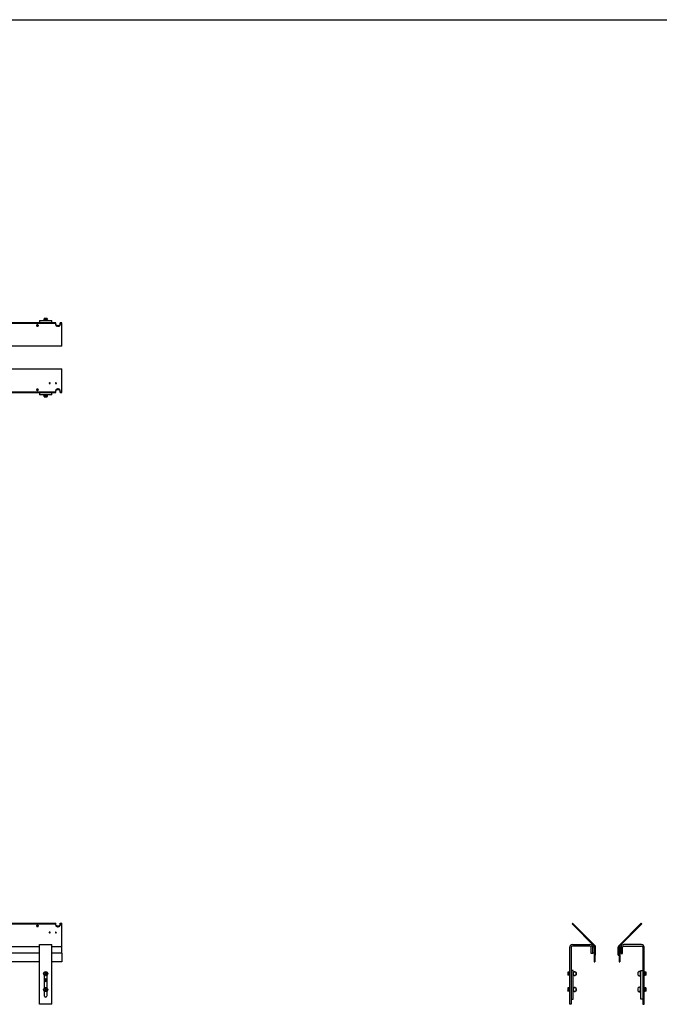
# Model space of a CAD drawing. Header units: inches. Extents: x 0 to 242, y 0 to 187.
# Tile 2 of 2: x 86 to 164, y 67 to 187. Entities that reach past the tile are written whole.
import ezdxf

# ---------------------------------------------------------------- set-up
doc = ezdxf.new("R2010")
doc.units = ezdxf.units.IN
doc.header["$LTSCALE"] = 13.31
doc.header["$MEASUREMENT"] = 0
doc.layers.get('0').update_dxf_attribs({"linetype": 'CONTINUOUS'})
for name, color, linetype in [('300697M_BL13', 7, 'CONTINUOUS'), ('300697M_BL2', 7, 'CONTINUOUS'), ('300746_BL0', 7, 'CONTINUOUS'), ('300746_BL26', 7, 'CONTINUOUS'), ('300861M_BL1', 7, 'CONTINUOUS'), ('300861M_BL27', 7, 'CONTINUOUS'), ('301274_BL19', 7, 'CONTINUOUS'), ('301274_BL6', 7, 'CONTINUOUS'), ('301279_BL21', 7, 'CONTINUOUS'), ('301279_BL23', 7, 'CONTINUOUS'), ('639971M_BL20', 7, 'CONTINUOUS'), ('639971M_BL22', 7, 'CONTINUOUS'), ('639971M_BL24', 7, 'CONTINUOUS'), ('920684M_BL12', 7, 'CONTINUOUS'), ('920684M_BL25', 7, 'CONTINUOUS'), ('920684M_BL9', 7, 'CONTINUOUS')]:
    doc.layers.add(name, color=color, linetype=linetype)

# ---------------------------------------------------------------- blocks, each defined once
blk = doc.blocks.new('300746_BL0', base_point=(99.43, 72.76))
at = {"layer": '300746_BL0', "color": 7, "linetype": 'CONTINUOUS'}
for p, q in [((155.91, 73.67), (155.91, 71.86)), ((155.91, 73.67), (155.97, 73.67)), ((155.97, 73.67), (155.97, 71.86)), ((90.88, 72.92), (90.88, 71.86)), ((88.13, 71.86), (79.63, 71.86)), ((90.88, 71.86), (89.63, 71.86)), ((155.91, 71.86), (155.97, 71.86))]:
    blk.add_line(p, q, dxfattribs=at)
blk = doc.blocks.new('300861M_BL1', base_point=(99.4, 73.29))
at = {"layer": '300861M_BL1', "color": 7, "linetype": 'CONTINUOUS'}
for p, q in [((88.13, 73.67), (79.63, 73.67)), ((90.88, 73.67), (89.63, 73.67)), ((90.88, 72.92), (90.88, 73.67)), ((155.72, 72.92), (155.72, 73.67)), ((155.72, 73.67), (155.91, 73.67)), ((155.91, 73.67), (155.91, 72.92)), ((88.13, 72.92), (79.63, 72.92)), ((90.88, 72.92), (89.63, 72.92)), ((155.91, 72.92), (155.72, 72.92))]:
    blk.add_line(p, q, dxfattribs=at)
blk = doc.blocks.new('300697M_BL2', base_point=(99.48, 108.49))
at = {"layer": '300697M_BL2', "color": 7, "linetype": 'CONTINUOUS'}
for p, q in [((42.88, 144.31), (90.88, 144.31)), ((90.88, 141.44), (90.88, 144.31)), ((43.65, 141.51), (90.12, 141.51)), ((43.65, 141.44), (90.12, 141.44)), ((90.12, 141.44), (90.12, 141.69)), ((90.65, 141.44), (90.65, 141.69)), ((90.65, 141.51), (90.88, 141.51)), ((90.65, 141.44), (90.88, 141.44)), ((43.65, 76.58), (90.12, 76.58)), ((43.65, 76.51), (90.12, 76.51)), ((90.12, 76.33), (90.12, 76.58)), ((90.65, 76.58), (90.88, 76.58)), ((90.65, 76.33), (90.65, 76.58)), ((90.65, 76.51), (90.88, 76.51)), ((90.88, 73.67), (90.88, 76.58)), ((153.27, 76.58), (153.2, 76.51)), ((155.95, 73.75), (153.2, 76.51)), ((156.02, 73.83), (153.27, 76.58)), ((89.33, 75.46), (89.33, 75.46)), ((90.08, 75.46), (90.08, 75.46)), ((155.97, 72.67), (155.97, 73.71)), ((156.07, 72.67), (156.07, 73.71)), ((156.07, 72.67), (155.97, 72.67))]:
    blk.add_line(p, q, dxfattribs=at)
for centre, radius, start, end in [((89.38, 142.46), 0.0824, 95.4592, 100.7332), ((89.38, 142.46), 0.0822, 96.1387, 101.2943), ((89.38, 142.46), 0.0817, 90.022, 96.1649), ((89.38, 142.61), 0.0824, 259.2668, 264.5408), ((89.38, 142.61), 0.0822, 258.7057, 263.8613), ((89.38, 142.61), 0.0817, 263.8351, 269.978), ((89.38, 142.53), 0.0817, 83.8351, 89.978), ((90.13, 142.46), 0.0824, 95.4592, 100.7332), ((90.13, 142.46), 0.0822, 96.1387, 101.2943), ((90.13, 142.46), 0.0817, 90.022, 96.1649), ((90.13, 142.61), 0.0824, 259.2668, 264.5408), ((90.13, 142.61), 0.0822, 258.7057, 263.8613), ((90.13, 142.61), 0.0817, 263.8351, 269.978), ((90.13, 142.53), 0.0817, 83.8351, 89.978), ((89.38, 75.49), 0.0817, 263.8351, 269.978), ((89.38, 75.41), 0.0817, 83.8351, 89.978), ((89.38, 75.56), 0.0817, 270.022, 276.1649), ((89.38, 75.4), 0.0824, 79.2668, 84.5408), ((89.38, 75.4), 0.0822, 78.7057, 83.8613), ((89.38, 75.56), 0.0824, 275.4592, 280.7332), ((89.38, 75.56), 0.0822, 276.1387, 281.2943), ((90.13, 75.49), 0.0817, 263.8351, 269.978), ((90.13, 75.41), 0.0817, 83.8351, 89.978), ((90.13, 75.56), 0.0817, 270.022, 276.1649), ((90.13, 75.4), 0.0824, 79.2668, 84.5408), ((90.13, 75.4), 0.0822, 78.7057, 83.8613), ((90.13, 75.56), 0.0824, 275.4592, 280.7332), ((90.13, 75.56), 0.0822, 276.1387, 281.2943), ((155.91, 73.71), 0.063, 0, 45), ((155.91, 73.71), 0.168, 0, 45)]:
    blk.add_arc(centre, radius, start, end, dxfattribs=at)
for points, knots in [([(89.33, 142.59), (89.33, 142.59), (89.33, 142.58), (89.32, 142.58), (89.32, 142.57)], [0, 0, 0, 0, 0.264449, 1, 1, 1, 1]), ([(89.32, 142.57), (89.32, 142.57), (89.33, 142.56), (89.33, 142.55), (89.33, 142.55)], [0, 0, 0, 0, 0.738549, 1, 1, 1, 1]), ([(89.32, 142.57), (89.32, 142.57), (89.33, 142.56), (89.33, 142.55), (89.33, 142.55)], [0, 0, 0, 0, 0.738541, 1, 1, 1, 1]), ([(89.35, 142.61), (89.35, 142.61), (89.34, 142.6), (89.34, 142.6), (89.33, 142.59)], [0, 0, 0, 0, 0.267095, 1, 1, 1, 1]), ([(89.38, 142.61), (89.38, 142.61), (89.36, 142.61), (89.34, 142.6), (89.33, 142.59)], [0, 0, 0, 0, 0.272453, 1, 1, 1, 1]), ([(89.33, 142.55), (89.33, 142.55), (89.34, 142.54), (89.34, 142.54), (89.35, 142.54)], [0, 0, 0, 0, 0.234557, 1, 1, 1, 1]), ([(89.33, 142.55), (89.33, 142.55), (89.34, 142.54), (89.34, 142.54), (89.35, 142.54)], [0, 0, 0, 0, 0.234567, 1, 1, 1, 1]), ([(89.38, 142.61), (89.38, 142.61), (89.37, 142.61), (89.36, 142.61), (89.35, 142.61)], [0, 0, 0, 0, 0.254134, 1, 1, 1, 1]), ([(89.35, 142.54), (89.35, 142.54), (89.36, 142.53), (89.36, 142.53), (89.37, 142.53)], [0, 0, 0, 0, 0.243064, 1, 1, 1, 1]), ([(89.35, 142.54), (89.35, 142.54), (89.36, 142.53), (89.36, 142.53), (89.37, 142.53)], [0, 0, 0, 0, 0.242917, 1, 1, 1, 1]), ([(89.38, 142.54), (89.39, 142.54), (89.4, 142.54), (89.41, 142.53), (89.41, 142.53)], [0, 0, 0, 0, 0.754387, 1, 1, 1, 1]), ([(89.38, 142.53), (89.39, 142.53), (89.4, 142.53), (89.41, 142.53), (89.41, 142.53)], [0, 0, 0, 0, 0.254134, 1, 1, 1, 1]), ([(89.38, 142.53), (89.39, 142.53), (89.4, 142.53), (89.41, 142.53), (89.41, 142.53)], [0, 0, 0, 0, 0.254159, 1, 1, 1, 1]), ([(89.42, 142.6), (89.41, 142.61), (89.41, 142.61), (89.4, 142.61), (89.39, 142.61)], [0, 0, 0, 0, 0.24192, 1, 1, 1, 1]), ([(89.44, 142.58), (89.44, 142.59), (89.42, 142.6), (89.4, 142.61), (89.39, 142.61)], [0, 0, 0, 0, 0.454782, 1, 1, 1, 1]), ([(89.44, 142.59), (89.43, 142.59), (89.43, 142.6), (89.42, 142.6), (89.42, 142.6)], [0, 0, 0, 0, 0.234557, 1, 1, 1, 1]), ([(89.43, 142.55), (89.43, 142.55), (89.44, 142.55), (89.44, 142.56), (89.44, 142.56)], [0, 0, 0, 0, 0.25974, 1, 1, 1, 1]), ([(89.43, 142.55), (89.43, 142.55), (89.44, 142.55), (89.44, 142.56), (89.44, 142.56)], [0, 0, 0, 0, 0.259859, 1, 1, 1, 1]), ([(90.08, 142.59), (90.08, 142.59), (90.08, 142.58), (90.07, 142.58), (90.07, 142.57)], [0, 0, 0, 0, 0.264449, 1, 1, 1, 1]), ([(90.07, 142.57), (90.07, 142.57), (90.08, 142.56), (90.08, 142.55), (90.08, 142.55)], [0, 0, 0, 0, 0.738549, 1, 1, 1, 1]), ([(90.07, 142.57), (90.07, 142.57), (90.08, 142.56), (90.08, 142.55), (90.08, 142.55)], [0, 0, 0, 0, 0.738541, 1, 1, 1, 1]), ([(90.1, 142.61), (90.1, 142.61), (90.09, 142.6), (90.09, 142.6), (90.08, 142.59)], [0, 0, 0, 0, 0.267095, 1, 1, 1, 1]), ([(90.13, 142.61), (90.13, 142.61), (90.11, 142.61), (90.09, 142.6), (90.08, 142.59)], [0, 0, 0, 0, 0.272453, 1, 1, 1, 1]), ([(90.08, 142.55), (90.08, 142.55), (90.09, 142.54), (90.09, 142.54), (90.1, 142.54)], [0, 0, 0, 0, 0.234557, 1, 1, 1, 1]), ([(90.08, 142.55), (90.08, 142.55), (90.09, 142.54), (90.09, 142.54), (90.1, 142.54)], [0, 0, 0, 0, 0.234567, 1, 1, 1, 1]), ([(90.13, 142.61), (90.13, 142.61), (90.12, 142.61), (90.11, 142.61), (90.1, 142.61)], [0, 0, 0, 0, 0.254134, 1, 1, 1, 1]), ([(90.1, 142.54), (90.1, 142.54), (90.11, 142.53), (90.11, 142.53), (90.12, 142.53)], [0, 0, 0, 0, 0.243064, 1, 1, 1, 1]), ([(90.1, 142.54), (90.1, 142.54), (90.11, 142.53), (90.11, 142.53), (90.12, 142.53)], [0, 0, 0, 0, 0.242917, 1, 1, 1, 1]), ([(90.13, 142.54), (90.14, 142.54), (90.15, 142.54), (90.16, 142.53), (90.16, 142.53)], [0, 0, 0, 0, 0.754387, 1, 1, 1, 1]), ([(90.13, 142.53), (90.14, 142.53), (90.15, 142.53), (90.16, 142.53), (90.16, 142.53)], [0, 0, 0, 0, 0.254134, 1, 1, 1, 1]), ([(90.13, 142.53), (90.14, 142.53), (90.15, 142.53), (90.16, 142.53), (90.16, 142.53)], [0, 0, 0, 0, 0.254159, 1, 1, 1, 1]), ([(90.17, 142.6), (90.16, 142.61), (90.16, 142.61), (90.15, 142.61), (90.14, 142.61)], [0, 0, 0, 0, 0.24192, 1, 1, 1, 1]), ([(90.19, 142.58), (90.19, 142.59), (90.17, 142.6), (90.15, 142.61), (90.14, 142.61)], [0, 0, 0, 0, 0.454782, 1, 1, 1, 1]), ([(90.19, 142.59), (90.18, 142.59), (90.18, 142.6), (90.17, 142.6), (90.17, 142.6)], [0, 0, 0, 0, 0.234557, 1, 1, 1, 1]), ([(90.18, 142.55), (90.18, 142.55), (90.19, 142.55), (90.19, 142.56), (90.19, 142.56)], [0, 0, 0, 0, 0.25974, 1, 1, 1, 1]), ([(90.18, 142.55), (90.18, 142.55), (90.19, 142.55), (90.19, 142.56), (90.19, 142.56)], [0, 0, 0, 0, 0.259859, 1, 1, 1, 1]), ([(87.99, 141.77), (87.99, 141.78), (87.99, 141.81), (87.96, 141.83), (87.92, 141.85), (87.88, 141.85), (87.84, 141.85), (87.8, 141.83), (87.78, 141.81), (87.77, 141.78), (87.77, 141.77)], [0, 0, 0, 0, 0.104731, 0.222374, 0.356012, 0.499976, 0.643941, 0.77759, 0.895261, 1, 1, 1, 1]), ([(87.77, 141.77), (87.77, 141.76), (87.78, 141.74), (87.8, 141.72), (87.84, 141.7), (87.87, 141.7), (87.88, 141.7)], [0, 0, 0, 0, 0.20954, 0.444817, 0.712035, 1, 1, 1, 1]), ([(87.79, 141.74), (87.79, 141.74), (87.82, 141.77), (87.85, 141.78), (87.88, 141.78)], [0, 0, 0, 0, 0.225994, 1, 1, 1, 1]), ([(87.88, 141.78), (87.89, 141.78), (87.93, 141.78), (87.96, 141.76), (87.98, 141.74)], [0, 0, 0, 0, 0.274558, 1, 1, 1, 1]), ([(87.88, 141.7), (87.9, 141.7), (87.92, 141.7), (87.96, 141.72), (87.99, 141.74), (87.99, 141.76), (87.99, 141.77)], [0, 0, 0, 0, 0.287893, 0.555248, 0.7906, 1, 1, 1, 1]), ([(90.65, 141.69), (90.65, 141.71), (90.63, 141.77), (90.57, 141.83), (90.48, 141.87), (90.38, 141.88), (90.28, 141.87), (90.2, 141.83), (90.13, 141.77), (90.12, 141.71), (90.12, 141.69)], [0, 0, 0, 0, 0.104739, 0.222328, 0.355998, 0.499981, 0.643964, 0.777646, 0.895254, 1, 1, 1, 1]), ([(90.12, 141.61), (90.12, 141.63), (90.13, 141.67), (90.15, 141.7), (90.16, 141.72)], [0, 0, 0, 0, 0.481288, 1, 1, 1, 1]), ([(90.16, 141.72), (90.16, 141.72), (90.18, 141.73), (90.19, 141.74), (90.2, 141.75)], [0, 0, 0, 0, 0.243817, 1, 1, 1, 1]), ([(90.2, 141.75), (90.22, 141.76), (90.28, 141.79), (90.38, 141.81), (90.48, 141.79), (90.54, 141.77), (90.57, 141.75)], [0, 0, 0, 0, 0.240574, 0.499708, 0.758998, 1, 1, 1, 1]), ([(90.57, 141.75), (90.59, 141.73), (90.62, 141.71), (90.64, 141.67), (90.64, 141.65)], [0, 0, 0, 0, 0.524195, 1, 1, 1, 1]), ([(87.88, 76.32), (87.87, 76.32), (87.84, 76.31), (87.81, 76.3), (87.78, 76.27), (87.77, 76.25), (87.77, 76.24)], [0, 0, 0, 0, 0.287893, 0.555248, 0.7906, 1, 1, 1, 1]), ([(87.77, 76.24), (87.77, 76.23), (87.78, 76.21), (87.8, 76.18), (87.84, 76.17), (87.88, 76.16), (87.92, 76.17), (87.96, 76.18), (87.99, 76.21), (87.99, 76.23), (87.99, 76.24)], [0, 0, 0, 0, 0.104731, 0.222374, 0.356012, 0.499976, 0.643941, 0.77759, 0.895261, 1, 1, 1, 1]), ([(87.88, 76.24), (87.87, 76.24), (87.84, 76.24), (87.8, 76.26), (87.79, 76.28)], [0, 0, 0, 0, 0.274558, 1, 1, 1, 1]), ([(87.99, 76.24), (87.99, 76.25), (87.99, 76.27), (87.96, 76.3), (87.92, 76.31), (87.9, 76.32), (87.88, 76.32)], [0, 0, 0, 0, 0.20954, 0.444817, 0.712035, 1, 1, 1, 1]), ([(87.98, 76.28), (87.97, 76.27), (87.95, 76.25), (87.91, 76.24), (87.88, 76.24)], [0, 0, 0, 0, 0.225994, 1, 1, 1, 1]), ([(90.2, 76.27), (90.18, 76.28), (90.15, 76.31), (90.13, 76.35), (90.12, 76.36)], [0, 0, 0, 0, 0.524195, 1, 1, 1, 1]), ([(90.12, 76.33), (90.12, 76.3), (90.13, 76.25), (90.2, 76.19), (90.28, 76.15), (90.38, 76.14), (90.48, 76.15), (90.57, 76.19), (90.63, 76.25), (90.65, 76.3), (90.65, 76.33)], [0, 0, 0, 0, 0.104739, 0.222328, 0.355998, 0.499981, 0.643964, 0.777646, 0.895254, 1, 1, 1, 1]), ([(90.57, 76.27), (90.54, 76.25), (90.48, 76.22), (90.38, 76.21), (90.28, 76.22), (90.22, 76.25), (90.2, 76.27)], [0, 0, 0, 0, 0.240574, 0.499708, 0.758998, 1, 1, 1, 1]), ([(90.6, 76.3), (90.6, 76.29), (90.59, 76.28), (90.58, 76.28), (90.57, 76.27)], [0, 0, 0, 0, 0.243817, 1, 1, 1, 1]), ([(90.65, 76.4), (90.65, 76.38), (90.64, 76.34), (90.62, 76.31), (90.6, 76.3)], [0, 0, 0, 0, 0.481288, 1, 1, 1, 1]), ([(89.33, 75.47), (89.33, 75.47), (89.33, 75.46), (89.33, 75.46), (89.33, 75.46)], [0, 0, 0, 0, 0.25974, 1, 1, 1, 1]), ([(89.33, 75.43), (89.33, 75.43), (89.34, 75.42), (89.34, 75.41), (89.35, 75.41)], [0, 0, 0, 0, 0.234557, 1, 1, 1, 1]), ([(89.33, 75.43), (89.33, 75.43), (89.34, 75.41), (89.36, 75.4), (89.37, 75.4)], [0, 0, 0, 0, 0.454782, 1, 1, 1, 1]), ([(89.38, 75.49), (89.38, 75.49), (89.37, 75.49), (89.36, 75.48), (89.35, 75.48)], [0, 0, 0, 0, 0.254134, 1, 1, 1, 1]), ([(89.38, 75.49), (89.38, 75.49), (89.37, 75.49), (89.36, 75.48), (89.35, 75.48)], [0, 0, 0, 0, 0.254159, 1, 1, 1, 1]), ([(89.35, 75.41), (89.35, 75.41), (89.36, 75.41), (89.37, 75.4), (89.37, 75.4)], [0, 0, 0, 0, 0.24192, 1, 1, 1, 1]), ([(89.38, 75.48), (89.38, 75.48), (89.37, 75.48), (89.36, 75.48), (89.36, 75.48)], [0, 0, 0, 0, 0.754414, 1, 1, 1, 1]), ([(89.38, 75.4), (89.39, 75.4), (89.41, 75.41), (89.43, 75.41), (89.43, 75.42)], [0, 0, 0, 0, 0.272453, 1, 1, 1, 1]), ([(89.38, 75.4), (89.39, 75.4), (89.4, 75.4), (89.41, 75.41), (89.41, 75.41)], [0, 0, 0, 0, 0.254134, 1, 1, 1, 1]), ([(89.42, 75.48), (89.41, 75.48), (89.41, 75.48), (89.4, 75.48), (89.4, 75.49)], [0, 0, 0, 0, 0.243064, 1, 1, 1, 1]), ([(89.42, 75.48), (89.41, 75.48), (89.41, 75.48), (89.4, 75.48), (89.4, 75.49)], [0, 0, 0, 0, 0.242917, 1, 1, 1, 1]), ([(89.41, 75.41), (89.41, 75.41), (89.42, 75.41), (89.43, 75.42), (89.43, 75.42)], [0, 0, 0, 0, 0.267095, 1, 1, 1, 1]), ([(89.44, 75.46), (89.43, 75.47), (89.43, 75.47), (89.42, 75.48), (89.42, 75.48)], [0, 0, 0, 0, 0.234557, 1, 1, 1, 1]), ([(89.44, 75.46), (89.43, 75.47), (89.43, 75.47), (89.42, 75.48), (89.42, 75.48)], [0, 0, 0, 0, 0.234567, 1, 1, 1, 1]), ([(89.43, 75.42), (89.43, 75.43), (89.44, 75.43), (89.44, 75.44), (89.44, 75.45)], [0, 0, 0, 0, 0.264449, 1, 1, 1, 1]), ([(89.44, 75.45), (89.44, 75.45), (89.44, 75.46), (89.44, 75.46), (89.44, 75.46)], [0, 0, 0, 0, 0.738549, 1, 1, 1, 1]), ([(89.44, 75.45), (89.44, 75.45), (89.44, 75.46), (89.44, 75.46), (89.44, 75.46)], [0, 0, 0, 0, 0.738541, 1, 1, 1, 1]), ([(90.08, 75.47), (90.08, 75.47), (90.08, 75.46), (90.08, 75.46), (90.08, 75.46)], [0, 0, 0, 0, 0.25974, 1, 1, 1, 1]), ([(90.08, 75.43), (90.08, 75.43), (90.09, 75.42), (90.09, 75.41), (90.1, 75.41)], [0, 0, 0, 0, 0.234557, 1, 1, 1, 1]), ([(90.08, 75.43), (90.08, 75.43), (90.09, 75.41), (90.11, 75.4), (90.12, 75.4)], [0, 0, 0, 0, 0.454782, 1, 1, 1, 1]), ([(90.13, 75.49), (90.13, 75.49), (90.12, 75.49), (90.11, 75.48), (90.1, 75.48)], [0, 0, 0, 0, 0.254134, 1, 1, 1, 1]), ([(90.13, 75.49), (90.13, 75.49), (90.12, 75.49), (90.11, 75.48), (90.1, 75.48)], [0, 0, 0, 0, 0.254159, 1, 1, 1, 1]), ([(90.1, 75.41), (90.1, 75.41), (90.11, 75.41), (90.12, 75.4), (90.12, 75.4)], [0, 0, 0, 0, 0.24192, 1, 1, 1, 1]), ([(90.13, 75.48), (90.13, 75.48), (90.12, 75.48), (90.11, 75.48), (90.11, 75.48)], [0, 0, 0, 0, 0.754414, 1, 1, 1, 1]), ([(90.13, 75.4), (90.14, 75.4), (90.16, 75.41), (90.18, 75.41), (90.18, 75.42)], [0, 0, 0, 0, 0.272453, 1, 1, 1, 1]), ([(90.13, 75.4), (90.14, 75.4), (90.15, 75.4), (90.16, 75.41), (90.16, 75.41)], [0, 0, 0, 0, 0.254134, 1, 1, 1, 1]), ([(90.17, 75.48), (90.16, 75.48), (90.16, 75.48), (90.15, 75.48), (90.15, 75.49)], [0, 0, 0, 0, 0.243064, 1, 1, 1, 1]), ([(90.17, 75.48), (90.16, 75.48), (90.16, 75.48), (90.15, 75.48), (90.15, 75.49)], [0, 0, 0, 0, 0.242917, 1, 1, 1, 1]), ([(90.16, 75.41), (90.16, 75.41), (90.17, 75.41), (90.18, 75.42), (90.18, 75.42)], [0, 0, 0, 0, 0.267095, 1, 1, 1, 1]), ([(90.19, 75.46), (90.18, 75.47), (90.18, 75.47), (90.17, 75.48), (90.17, 75.48)], [0, 0, 0, 0, 0.234557, 1, 1, 1, 1]), ([(90.19, 75.46), (90.18, 75.47), (90.18, 75.47), (90.17, 75.48), (90.17, 75.48)], [0, 0, 0, 0, 0.234567, 1, 1, 1, 1]), ([(90.18, 75.42), (90.18, 75.43), (90.19, 75.43), (90.19, 75.44), (90.19, 75.45)], [0, 0, 0, 0, 0.264449, 1, 1, 1, 1]), ([(90.19, 75.45), (90.19, 75.45), (90.19, 75.46), (90.19, 75.46), (90.19, 75.46)], [0, 0, 0, 0, 0.738549, 1, 1, 1, 1]), ([(90.19, 75.45), (90.19, 75.45), (90.19, 75.46), (90.19, 75.46), (90.19, 75.46)], [0, 0, 0, 0, 0.738541, 1, 1, 1, 1])]:
    blk.add_open_spline(points, degree=3, knots=knots, dxfattribs=at)
for points in [[(89.36, 142.53), (89.36, 142.53), (89.36, 142.54), (89.37, 142.54)], [(89.36, 142.53), (89.36, 142.53), (89.36, 142.54), (89.37, 142.54)], [(89.41, 142.53), (89.42, 142.54), (89.42, 142.54), (89.42, 142.54)], [(89.41, 142.53), (89.42, 142.54), (89.42, 142.54), (89.42, 142.54)], [(89.41, 142.53), (89.41, 142.53), (89.41, 142.53), (89.41, 142.53)], [(89.42, 142.54), (89.43, 142.54), (89.43, 142.54), (89.43, 142.55)], [(89.42, 142.54), (89.43, 142.54), (89.43, 142.54), (89.43, 142.55)], [(89.44, 142.58), (89.44, 142.58), (89.44, 142.59), (89.44, 142.59)], [(89.44, 142.57), (89.44, 142.57), (89.44, 142.58), (89.44, 142.58)], [(89.44, 142.57), (89.44, 142.57), (89.44, 142.58), (89.44, 142.58)], [(89.44, 142.56), (89.44, 142.56), (89.44, 142.57), (89.44, 142.57)], [(90.11, 142.53), (90.11, 142.53), (90.11, 142.54), (90.12, 142.54)], [(90.11, 142.53), (90.11, 142.53), (90.11, 142.54), (90.12, 142.54)], [(90.16, 142.53), (90.17, 142.54), (90.17, 142.54), (90.17, 142.54)], [(90.16, 142.53), (90.17, 142.54), (90.17, 142.54), (90.17, 142.54)], [(90.16, 142.53), (90.16, 142.53), (90.16, 142.53), (90.16, 142.53)], [(90.17, 142.54), (90.18, 142.54), (90.18, 142.54), (90.18, 142.55)], [(90.17, 142.54), (90.18, 142.54), (90.18, 142.54), (90.18, 142.55)], [(90.19, 142.58), (90.19, 142.58), (90.19, 142.59), (90.19, 142.59)], [(90.19, 142.57), (90.19, 142.57), (90.19, 142.58), (90.19, 142.58)], [(90.19, 142.57), (90.19, 142.57), (90.19, 142.58), (90.19, 142.58)], [(90.19, 142.56), (90.19, 142.56), (90.19, 142.57), (90.19, 142.57)], [(89.33, 75.46), (89.32, 75.45), (89.32, 75.45), (89.32, 75.45)], [(89.32, 75.45), (89.32, 75.44), (89.32, 75.44), (89.33, 75.43)], [(89.32, 75.45), (89.32, 75.44), (89.32, 75.44), (89.33, 75.43)], [(89.34, 75.47), (89.34, 75.47), (89.34, 75.47), (89.33, 75.47)], [(89.34, 75.47), (89.34, 75.47), (89.33, 75.47), (89.33, 75.47)], [(89.33, 75.43), (89.33, 75.43), (89.33, 75.43), (89.33, 75.43)], [(89.35, 75.48), (89.35, 75.48), (89.34, 75.48), (89.34, 75.47)], [(89.35, 75.48), (89.35, 75.48), (89.34, 75.48), (89.34, 75.47)], [(89.36, 75.48), (89.36, 75.48), (89.36, 75.48), (89.36, 75.48)], [(89.41, 75.48), (89.41, 75.48), (89.4, 75.48), (89.4, 75.48)], [(89.41, 75.48), (89.41, 75.48), (89.4, 75.48), (89.4, 75.48)], [(90.08, 75.46), (90.07, 75.45), (90.07, 75.45), (90.07, 75.45)], [(90.07, 75.45), (90.07, 75.44), (90.07, 75.44), (90.08, 75.43)], [(90.07, 75.45), (90.07, 75.44), (90.07, 75.44), (90.08, 75.43)], [(90.09, 75.47), (90.09, 75.47), (90.09, 75.47), (90.08, 75.47)], [(90.09, 75.47), (90.09, 75.47), (90.08, 75.47), (90.08, 75.47)], [(90.08, 75.43), (90.08, 75.43), (90.08, 75.43), (90.08, 75.43)], [(90.1, 75.48), (90.1, 75.48), (90.09, 75.48), (90.09, 75.47)], [(90.1, 75.48), (90.1, 75.48), (90.09, 75.48), (90.09, 75.47)], [(90.11, 75.48), (90.11, 75.48), (90.11, 75.48), (90.11, 75.48)], [(90.16, 75.48), (90.16, 75.48), (90.15, 75.48), (90.15, 75.48)], [(90.16, 75.48), (90.16, 75.48), (90.15, 75.48), (90.15, 75.48)]]:
    blk.add_open_spline(points, degree=3, dxfattribs=at)
blk = doc.blocks.new('301274_BL6', base_point=(121.93, 104.05))
at = {"layer": '301274_BL6', "color": 7, "linetype": 'CONTINUOUS'}
for p, q in [((88.13, 141.44), (88.13, 141.15)), ((89.63, 141.15), (88.13, 141.15)), ((89.63, 141.15), (89.63, 141.44)), ((88.13, 73.97), (89.63, 73.97)), ((88.13, 66.67), (88.13, 73.97)), ((89.63, 66.67), (89.63, 73.97)), ((152.92, 66.67), (152.92, 73.63)), ((153.09, 73.63), (153.09, 66.67)), ((153.25, 73.97), (155.38, 73.97)), ((155.38, 73.79), (153.25, 73.79)), ((155.54, 72.88), (155.54, 73.63)), ((155.72, 72.88), (155.54, 72.88)), ((155.72, 72.92), (155.72, 72.88)), ((88.76, 68.69), (88.76, 70.18)), ((89.01, 70.18), (89.01, 68.69)), ((88.76, 67.67), (88.76, 68.25)), ((89.01, 68.25), (89.01, 67.67)), ((89.63, 66.67), (88.13, 66.67)), ((153.09, 66.67), (152.92, 66.67))]:
    blk.add_line(p, q, dxfattribs=at)
for centre, radius, start, end in [((153.25, 73.63), 0.34, 90, 180), ((153.25, 73.63), 0.161, 90, 180), ((155.38, 73.63), 0.34, 12.9204, 90), ((155.38, 73.63), 0.161, 0, 90), ((88.88, 67.67), 0.125, 180, 360)]:
    blk.add_arc(centre, radius, start, end, dxfattribs=at)
blk = doc.blocks.new('920684M_BL9', base_point=(125.44, 109.35))
at = {"layer": '920684M_BL9', "color": 7, "linetype": 'CONTINUOUS'}
for p, q in [((88.71, 150.48), (88.69, 150.46)), ((89.08, 150.46), (88.69, 150.46)), ((88.69, 150.32), (88.69, 150.46)), ((89.06, 150.48), (88.71, 150.48)), ((89.06, 150.48), (89.08, 150.46)), ((89.08, 150.32), (89.08, 150.46)), ((88.69, 150.32), (88.63, 150.29)), ((89.14, 150.29), (88.63, 150.29)), ((88.63, 150.25), (88.63, 150.29)), ((88.69, 150.32), (89.08, 150.32)), ((89.08, 150.32), (89.14, 150.29)), ((89.14, 150.25), (89.14, 150.29)), ((161.23, 70.53), (161.22, 70.52)), ((161.22, 70.52), (161.22, 70.29)), ((161.23, 70.29), (161.22, 70.29)), ((161.24, 70.53), (161.23, 70.53)), ((161.23, 70.53), (161.23, 70.29)), ((161.24, 70.29), (161.23, 70.29)), ((161.58, 70.53), (161.57, 70.53)), ((161.58, 70.29), (161.57, 70.29)), ((162.01, 70.66), (162.06, 70.66)), ((162.01, 70.15), (162.06, 70.15)), ((162.06, 70.66), (162.08, 70.6)), ((162.06, 70.15), (162.06, 70.66)), ((162.08, 70.21), (162.06, 70.15)), ((162.22, 70.6), (162.08, 70.6)), ((162.08, 70.6), (162.08, 70.21)), ((162.22, 70.21), (162.08, 70.21)), ((162.25, 70.58), (162.22, 70.6)), ((162.22, 70.21), (162.22, 70.6)), ((162.25, 70.23), (162.22, 70.21)), ((162.25, 70.23), (162.25, 70.58)), ((152.7, 68.67), (152.68, 68.64)), ((152.68, 68.64), (152.68, 68.3)), ((152.7, 68.67), (152.7, 68.27)), ((152.84, 68.67), (152.7, 68.67)), ((152.87, 68.73), (152.84, 68.67)), ((152.84, 68.27), (152.84, 68.67)), ((152.87, 68.73), (152.87, 68.21)), ((152.92, 68.73), (152.87, 68.73)), ((88.83, 68.57), (88.77, 68.47)), ((88.77, 68.47), (88.83, 68.37)), ((88.83, 68.57), (88.94, 68.57)), ((88.94, 68.37), (88.83, 68.37)), ((89, 68.47), (88.94, 68.57)), ((88.94, 68.37), (89, 68.47)), ((152.7, 68.27), (152.68, 68.3)), ((152.84, 68.27), (152.7, 68.27)), ((152.84, 68.27), (152.87, 68.21)), ((152.92, 68.21), (152.87, 68.21)), ((153.36, 68.59), (153.34, 68.59)), ((153.36, 68.35), (153.34, 68.35)), ((153.7, 68.59), (153.69, 68.59)), ((153.7, 68.35), (153.69, 68.35)), ((153.7, 68.58), (153.7, 68.59)), ((153.7, 68.35), (153.7, 68.59)), ((153.7, 68.36), (153.7, 68.58)), ((153.7, 68.36), (153.7, 68.35))]:
    blk.add_line(p, q, dxfattribs=at)
for radius in [0.256, 0.197, 0.173]:
    blk.add_circle((88.88, 68.47), radius, dxfattribs=at)
blk = doc.blocks.new('920684M_BL12', base_point=(121.16, 105.65))
at = {"layer": '920684M_BL12', "color": 7, "linetype": 'CONTINUOUS'}
for p, q in [((88.63, 141.15), (88.63, 141.1)), ((88.63, 141.1), (89.14, 141.1)), ((88.69, 141.08), (88.63, 141.1)), ((89.08, 141.08), (88.69, 141.08)), ((88.69, 141.08), (88.69, 140.94)), ((88.69, 140.94), (89.08, 140.94)), ((88.71, 140.92), (88.69, 140.94)), ((88.71, 140.92), (89.06, 140.92)), ((89.06, 140.92), (89.08, 140.94)), ((89.08, 141.08), (89.14, 141.1)), ((89.08, 141.08), (89.08, 140.94)), ((89.14, 141.15), (89.14, 141.1)), ((88.83, 70.51), (88.77, 70.41)), ((88.77, 70.41), (88.83, 70.31)), ((88.83, 70.51), (88.94, 70.51)), ((88.94, 70.31), (88.83, 70.31)), ((89, 70.41), (88.94, 70.51)), ((88.94, 70.31), (89, 70.41)), ((152.7, 70.6), (152.68, 70.58)), ((152.68, 70.58), (152.68, 70.23)), ((152.7, 70.21), (152.68, 70.23)), ((152.7, 70.6), (152.7, 70.21)), ((152.84, 70.6), (152.7, 70.6)), ((152.84, 70.21), (152.7, 70.21)), ((152.87, 70.66), (152.84, 70.6)), ((152.84, 70.21), (152.84, 70.6)), ((152.84, 70.21), (152.87, 70.15)), ((152.87, 70.66), (152.87, 70.15)), ((152.92, 70.66), (152.87, 70.66)), ((152.92, 70.15), (152.87, 70.15)), ((153.36, 70.53), (153.34, 70.53)), ((153.36, 70.29), (153.34, 70.29)), ((153.7, 70.53), (153.69, 70.53)), ((153.7, 70.29), (153.69, 70.29)), ((153.7, 70.29), (153.7, 70.53)), ((153.7, 70.52), (153.7, 70.53)), ((153.7, 70.29), (153.7, 70.52)), ((153.7, 70.29), (153.7, 70.29))]:
    blk.add_line(p, q, dxfattribs=at)
for radius in [0.256, 0.197, 0.173]:
    blk.add_circle((88.88, 70.41), radius, dxfattribs=at)
blk = doc.blocks.new('300697M_BL13', base_point=(102.3, 111.31))
at = {"layer": '300697M_BL13', "color": 7, "linetype": 'CONTINUOUS'}
for p, q in [((90.12, 149.96), (43.65, 149.96)), ((90.12, 149.89), (43.65, 149.89)), ((90.12, 149.71), (90.12, 149.96)), ((90.88, 149.96), (90.65, 149.96)), ((90.65, 149.71), (90.65, 149.96)), ((90.88, 149.89), (90.65, 149.89)), ((90.88, 147.09), (90.88, 149.96)), ((90.88, 147.09), (42.88, 147.09)), ((158.9, 73.83), (161.65, 76.58)), ((158.97, 73.75), (161.72, 76.51)), ((161.65, 76.58), (161.72, 76.51)), ((158.85, 72.67), (158.85, 73.71)), ((158.96, 72.67), (158.96, 73.71)), ((158.85, 72.67), (158.96, 72.67))]:
    blk.add_line(p, q, dxfattribs=at)
for radius in [0.168, 0.063]:
    blk.add_arc((159.02, 73.71), radius, 135, 180, dxfattribs=at)
for points, knots in [([(87.88, 149.7), (87.87, 149.7), (87.84, 149.7), (87.81, 149.68), (87.78, 149.65), (87.77, 149.63), (87.77, 149.62)], [0, 0, 0, 0, 0.287893, 0.555248, 0.7906, 1, 1, 1, 1]), ([(87.77, 149.62), (87.77, 149.61), (87.78, 149.59), (87.8, 149.56), (87.84, 149.55), (87.88, 149.54), (87.92, 149.55), (87.96, 149.56), (87.99, 149.59), (87.99, 149.61), (87.99, 149.62)], [0, 0, 0, 0, 0.104731, 0.222374, 0.356012, 0.499976, 0.643941, 0.77759, 0.895261, 1, 1, 1, 1]), ([(87.88, 149.62), (87.87, 149.62), (87.84, 149.62), (87.8, 149.64), (87.79, 149.66)], [0, 0, 0, 0, 0.274558, 1, 1, 1, 1]), ([(87.99, 149.62), (87.99, 149.63), (87.99, 149.65), (87.96, 149.68), (87.92, 149.7), (87.9, 149.7), (87.88, 149.7)], [0, 0, 0, 0, 0.20954, 0.444817, 0.712035, 1, 1, 1, 1]), ([(87.98, 149.66), (87.97, 149.65), (87.95, 149.63), (87.91, 149.62), (87.88, 149.62)], [0, 0, 0, 0, 0.225994, 1, 1, 1, 1]), ([(90.2, 149.65), (90.18, 149.66), (90.15, 149.69), (90.13, 149.73), (90.12, 149.75)], [0, 0, 0, 0, 0.524195, 1, 1, 1, 1]), ([(90.12, 149.71), (90.12, 149.68), (90.13, 149.63), (90.2, 149.57), (90.28, 149.53), (90.38, 149.52), (90.48, 149.53), (90.57, 149.57), (90.63, 149.63), (90.65, 149.68), (90.65, 149.71)], [0, 0, 0, 0, 0.104739, 0.222328, 0.355998, 0.499981, 0.643964, 0.777646, 0.895254, 1, 1, 1, 1]), ([(90.57, 149.65), (90.54, 149.63), (90.48, 149.6), (90.38, 149.59), (90.28, 149.6), (90.22, 149.63), (90.2, 149.65)], [0, 0, 0, 0, 0.240574, 0.499708, 0.758998, 1, 1, 1, 1]), ([(90.6, 149.68), (90.6, 149.68), (90.59, 149.67), (90.58, 149.66), (90.57, 149.65)], [0, 0, 0, 0, 0.243817, 1, 1, 1, 1]), ([(90.65, 149.78), (90.65, 149.76), (90.64, 149.73), (90.62, 149.69), (90.6, 149.68)], [0, 0, 0, 0, 0.481288, 1, 1, 1, 1])]:
    blk.add_open_spline(points, degree=3, knots=knots, dxfattribs=at)
blk = doc.blocks.new('301274_BL19', base_point=(125.07, 108.46))
at = {"layer": '301274_BL19', "color": 7, "linetype": 'CONTINUOUS'}
for p, q in [((88.13, 150.25), (89.63, 150.25)), ((88.13, 150.25), (88.13, 149.96)), ((89.63, 149.96), (89.63, 150.25)), ((159.38, 72.88), (159.38, 73.63)), ((161.67, 73.97), (159.54, 73.97)), ((159.54, 73.79), (161.67, 73.79)), ((161.83, 73.63), (161.83, 66.67)), ((162.01, 66.67), (162.01, 73.63)), ((159.21, 72.92), (159.21, 72.88)), ((159.21, 72.88), (159.38, 72.88)), ((161.83, 66.67), (162.01, 66.67))]:
    blk.add_line(p, q, dxfattribs=at)
for centre, radius, start, end in [((159.54, 73.63), 0.34, 90, 167.0796), ((159.54, 73.63), 0.161, 90, 180), ((161.67, 73.63), 0.34, 0, 90), ((161.67, 73.63), 0.161, 0, 90)]:
    blk.add_arc(centre, radius, start, end, dxfattribs=at)
blk = doc.blocks.new('639971M_BL20', base_point=(157.46, 69.44))
at = {"layer": '639971M_BL20', "color": 7, "linetype": 'CONTINUOUS'}
for p, q in [((161.24, 70.55), (161.37, 70.68)), ((161.24, 70.54), (161.24, 70.28)), ((161.37, 70.13), (161.24, 70.26)), ((161.45, 70.69), (161.39, 70.69)), ((161.39, 70.13), (161.45, 70.13)), ((161.46, 70.68), (161.46, 70.59)), ((161.46, 70.23), (161.46, 70.14)), ((161.55, 70.59), (161.48, 70.59)), ((161.48, 70.59), (161.48, 70.59)), ((161.48, 70.23), (161.48, 70.22)), ((161.48, 70.22), (161.55, 70.22)), ((161.57, 70.24), (161.57, 70.57)), ((153.36, 68.3), (153.36, 68.64)), ((153.38, 68.66), (153.45, 68.66)), ((153.45, 68.66), (153.45, 68.65)), ((153.46, 68.65), (153.46, 68.74)), ((153.47, 68.75), (153.54, 68.75)), ((153.55, 68.75), (153.68, 68.62)), ((153.69, 68.6), (153.69, 68.34)), ((153.45, 68.28), (153.38, 68.28)), ((153.45, 68.29), (153.45, 68.28)), ((153.46, 68.2), (153.46, 68.29)), ((153.54, 68.19), (153.47, 68.19)), ((153.68, 68.32), (153.55, 68.19))]:
    blk.add_line(p, q, dxfattribs=at)
for centre, radius, start, end in [((161.26, 70.54), 0.02, 135, 180), ((161.26, 70.28), 0.02, 180, 225), ((161.39, 70.67), 0.02, 90, 135), ((161.39, 70.15), 0.02, 225, 270), ((161.45, 70.68), 0.01, 0, 90), ((161.45, 70.14), 0.01, 270, 360), ((161.47, 70.59), 0.0075, 180, 360), ((161.47, 70.23), 0.0075, 0, 180), ((161.55, 70.57), 0.02, 0, 90), ((161.55, 70.24), 0.02, 270, 360), ((153.38, 68.64), 0.02, 90, 180), ((153.45, 68.65), 0.0075, 180, 360), ((153.47, 68.74), 0.01, 90, 180), ((153.54, 68.73), 0.02, 45, 90), ((153.67, 68.6), 0.02, 0, 45), ((153.38, 68.3), 0.02, 180, 270), ((153.45, 68.29), 0.0075, 0, 180), ((153.47, 68.2), 0.01, 180, 270), ((153.54, 68.21), 0.02, 270, 315), ((153.67, 68.34), 0.02, 315, 360)]:
    blk.add_arc(centre, radius, start, end, dxfattribs=at)
blk = doc.blocks.new('301279_BL21', base_point=(121.04, 69.04))
at = {"layer": '301279_BL21', "color": 7, "linetype": 'CONTINUOUS'}
for p, q in [((153.09, 70.78), (153.09, 67.31)), ((153.34, 70.78), (153.09, 70.78)), ((153.34, 67.31), (153.34, 70.78)), ((153.09, 67.31), (153.34, 67.31))]:
    blk.add_line(p, q, dxfattribs=at)
blk.add_circle((88.88, 69.62), 0.118, dxfattribs=at)
at = {"layer": '301279_BL21', "color": 6, "linetype": 'CONTINUOUS'}
for start, end in [(33.479, 146.5358), (213.479, 326.5358)]:
    blk.add_arc((88.88, 69.62), 0.15, start, end, dxfattribs=at)
at = {"layer": '301279_BL21', "color": 7, "linetype": 'CONTINUOUS'}
for points in [[(88.88, 69.74), (88.88, 69.74), (88.86, 69.74), (88.84, 69.73), (88.82, 69.72), (88.8, 69.7), (88.78, 69.69), (88.77, 69.67), (88.77, 69.64), (88.76, 69.62), (88.77, 69.6), (88.77, 69.57), (88.78, 69.55), (88.8, 69.54), (88.82, 69.52), (88.84, 69.51), (88.86, 69.5), (88.88, 69.5), (88.88, 69.5)], [(88.88, 69.5), (88.89, 69.5), (88.91, 69.5), (88.93, 69.51), (88.95, 69.52), (88.97, 69.54), (88.98, 69.55), (88.99, 69.57), (89, 69.6), (89, 69.62), (89, 69.64), (88.99, 69.67), (88.98, 69.69), (88.97, 69.7), (88.95, 69.72), (88.93, 69.73), (88.91, 69.74), (88.89, 69.74), (88.88, 69.74)]]:
    blk.add_open_spline(points, degree=3, knots=[0, 0, 0, 0, 0.062492, 0.125001, 0.1875, 0.249998, 0.312496, 0.374996, 0.437496, 0.499994, 0.562493, 0.624992, 0.687492, 0.749992, 0.812494, 0.874993, 0.937508, 1, 1, 1, 1], dxfattribs=at)
blk = doc.blocks.new('639971M_BL22', base_point=(153.52, 70.41))
at = {"layer": '639971M_BL22', "color": 7, "linetype": 'CONTINUOUS'}
for p, q in [((153.36, 70.24), (153.36, 70.57)), ((153.38, 70.59), (153.45, 70.59)), ((153.45, 70.22), (153.38, 70.22)), ((153.45, 70.59), (153.45, 70.59)), ((153.45, 70.23), (153.45, 70.22)), ((153.46, 70.59), (153.46, 70.68)), ((153.46, 70.14), (153.46, 70.23)), ((153.47, 70.69), (153.54, 70.69)), ((153.54, 70.13), (153.47, 70.13)), ((153.55, 70.68), (153.68, 70.55)), ((153.68, 70.26), (153.55, 70.13)), ((153.69, 70.54), (153.69, 70.28))]:
    blk.add_line(p, q, dxfattribs=at)
for centre, radius, start, end in [((153.38, 70.57), 0.02, 90, 180), ((153.38, 70.24), 0.02, 180, 270), ((153.45, 70.59), 0.0075, 180, 360), ((153.45, 70.23), 0.0075, 0, 180), ((153.47, 70.68), 0.01, 90, 180), ((153.47, 70.14), 0.01, 180, 270), ((153.54, 70.67), 0.02, 45, 90), ((153.54, 70.15), 0.02, 270, 315), ((153.67, 70.54), 0.02, 0, 45), ((153.67, 70.28), 0.02, 315, 360)]:
    blk.add_arc(centre, radius, start, end, dxfattribs=at)
blk = doc.blocks.new('301279_BL23', base_point=(161.71, 69.04))
at = {"layer": '301279_BL23', "color": 7, "linetype": 'CONTINUOUS'}
for p, q in [((161.58, 70.78), (161.83, 70.78)), ((161.58, 67.31), (161.58, 70.78)), ((161.83, 70.78), (161.83, 67.31)), ((161.83, 67.31), (161.58, 67.31))]:
    blk.add_line(p, q, dxfattribs=at)
blk = doc.blocks.new('639971M_BL24', base_point=(161.4, 68.47))
at = {"layer": '639971M_BL24', "color": 7, "linetype": 'CONTINUOUS'}
for p, q in [((161.24, 68.62), (161.37, 68.75)), ((161.24, 68.6), (161.24, 68.34)), ((161.45, 68.75), (161.39, 68.75)), ((161.46, 68.74), (161.46, 68.65)), ((161.55, 68.66), (161.48, 68.66)), ((161.48, 68.66), (161.48, 68.65)), ((161.57, 68.3), (161.57, 68.64)), ((161.37, 68.19), (161.24, 68.32)), ((161.39, 68.19), (161.45, 68.19)), ((161.46, 68.29), (161.46, 68.2)), ((161.48, 68.29), (161.48, 68.28)), ((161.48, 68.28), (161.55, 68.28))]:
    blk.add_line(p, q, dxfattribs=at)
for centre, radius, start, end in [((161.26, 68.6), 0.02, 135, 180), ((161.39, 68.73), 0.02, 90, 135), ((161.45, 68.74), 0.01, 0, 90), ((161.47, 68.65), 0.0075, 180, 360), ((161.55, 68.64), 0.02, 0, 90), ((161.26, 68.34), 0.02, 180, 225), ((161.39, 68.21), 0.02, 225, 270), ((161.45, 68.2), 0.01, 270, 360), ((161.47, 68.29), 0.0075, 0, 180), ((161.55, 68.3), 0.02, 270, 360)]:
    blk.add_arc(centre, radius, start, end, dxfattribs=at)
blk = doc.blocks.new('920684M_BL25', base_point=(161.73, 68.47))
at = {"layer": '920684M_BL25', "color": 7, "linetype": 'CONTINUOUS'}
for p, q in [((162.01, 68.73), (162.06, 68.73)), ((162.06, 68.73), (162.08, 68.67)), ((162.06, 68.21), (162.06, 68.73)), ((162.22, 68.67), (162.08, 68.67)), ((162.08, 68.67), (162.08, 68.27)), ((162.25, 68.64), (162.22, 68.67)), ((162.22, 68.27), (162.22, 68.67)), ((162.25, 68.3), (162.25, 68.64)), ((161.23, 68.59), (161.22, 68.58)), ((161.22, 68.58), (161.22, 68.36)), ((161.23, 68.35), (161.22, 68.36)), ((161.24, 68.59), (161.23, 68.59)), ((161.23, 68.59), (161.23, 68.35)), ((161.24, 68.35), (161.23, 68.35)), ((161.58, 68.59), (161.57, 68.59)), ((161.58, 68.35), (161.57, 68.35)), ((162.01, 68.21), (162.06, 68.21)), ((162.08, 68.27), (162.06, 68.21)), ((162.22, 68.27), (162.08, 68.27)), ((162.25, 68.3), (162.22, 68.27))]:
    blk.add_line(p, q, dxfattribs=at)
blk = doc.blocks.new('300746_BL26', base_point=(158.99, 72.76))
at = {"layer": '300746_BL26', "color": 7, "linetype": 'CONTINUOUS'}
for p, q in [((158.96, 73.67), (158.96, 71.86)), ((158.96, 73.67), (159.02, 73.67)), ((159.02, 73.67), (159.02, 71.86)), ((158.96, 71.86), (159.02, 71.86))]:
    blk.add_line(p, q, dxfattribs=at)
blk = doc.blocks.new('300861M_BL27', base_point=(159.11, 73.29))
at = {"layer": '300861M_BL27', "color": 7, "linetype": 'CONTINUOUS'}
for p, q in [((159.02, 72.92), (159.02, 73.67)), ((159.02, 73.67), (159.21, 73.67)), ((159.21, 73.67), (159.21, 72.92)), ((159.21, 72.92), (159.02, 72.92))]:
    blk.add_line(p, q, dxfattribs=at)

msp = doc.modelspace()

# ---------------------------------------------------------------- linework, layer by layer
at = {"color": 7, "linetype": 'CONTINUOUS'}
msp.add_line((0, 187), (242, 187), dxfattribs=at)

# ---------------------------------------------------------------- block references
at = {"layer": '300697M_BL13'}
msp.add_blockref('300697M_BL13', (102.3, 111.31), dxfattribs=at)
at = {"layer": '300697M_BL2'}
msp.add_blockref('300697M_BL2', (99.48, 108.49), dxfattribs=at)
at = {"layer": '300746_BL0'}
msp.add_blockref('300746_BL0', (99.43, 72.76), dxfattribs=at)
at = {"layer": '300746_BL26'}
msp.add_blockref('300746_BL26', (158.99, 72.76), dxfattribs=at)
at = {"layer": '300861M_BL1'}
msp.add_blockref('300861M_BL1', (99.4, 73.29), dxfattribs=at)
at = {"layer": '300861M_BL27'}
msp.add_blockref('300861M_BL27', (159.11, 73.29), dxfattribs=at)
at = {"layer": '301274_BL19'}
msp.add_blockref('301274_BL19', (125.07, 108.46), dxfattribs=at)
at = {"layer": '301274_BL6'}
msp.add_blockref('301274_BL6', (121.93, 104.05), dxfattribs=at)
at = {"layer": '301279_BL21'}
msp.add_blockref('301279_BL21', (121.04, 69.04), dxfattribs=at)
at = {"layer": '301279_BL23'}
msp.add_blockref('301279_BL23', (161.71, 69.04), dxfattribs=at)
at = {"layer": '639971M_BL20'}
msp.add_blockref('639971M_BL20', (157.46, 69.44), dxfattribs=at)
at = {"layer": '639971M_BL22'}
msp.add_blockref('639971M_BL22', (153.52, 70.41), dxfattribs=at)
at = {"layer": '639971M_BL24'}
msp.add_blockref('639971M_BL24', (161.4, 68.47), dxfattribs=at)
at = {"layer": '920684M_BL12'}
msp.add_blockref('920684M_BL12', (121.16, 105.65), dxfattribs=at)
at = {"layer": '920684M_BL25'}
msp.add_blockref('920684M_BL25', (161.73, 68.47), dxfattribs=at)
at = {"layer": '920684M_BL9'}
msp.add_blockref('920684M_BL9', (125.44, 109.35), dxfattribs=at)

doc.saveas('drawing.dxf')
